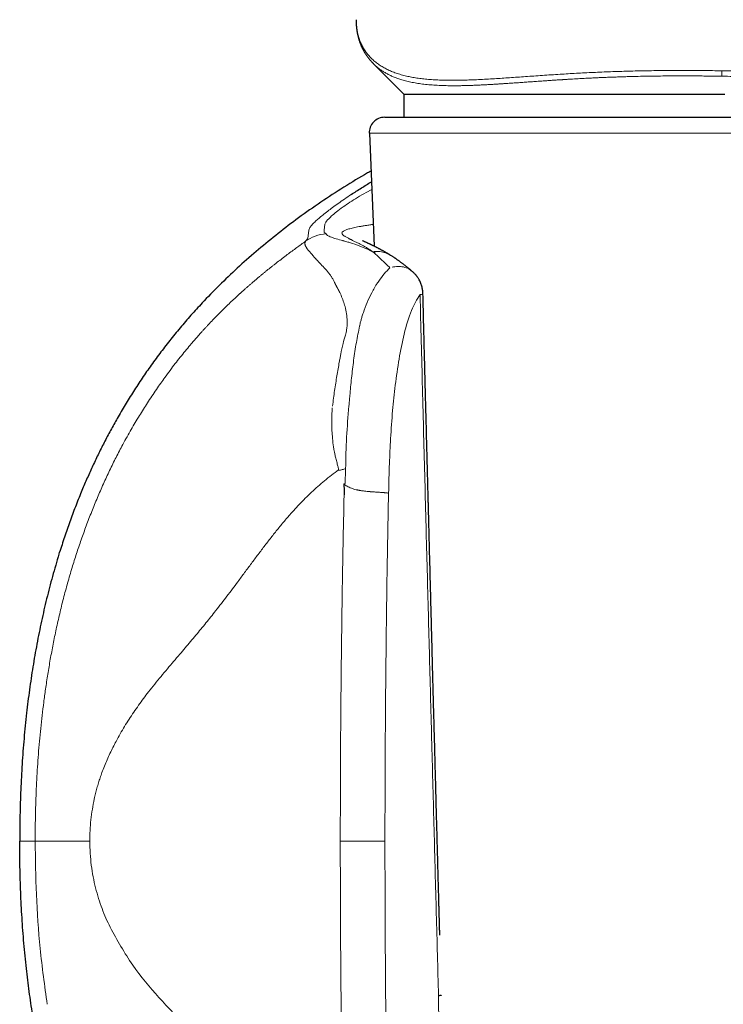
# Model space of a CAD drawing. Header units: millimetres. Extents: x 8 to 727, y 12 to 719.
# Tile 56 of 73: x 383 to 406, y 517 to 549. Entities that reach past the tile are written whole.
import ezdxf

# ---------------------------------------------------------------- set-up
doc = ezdxf.new("R2010")
doc.units = ezdxf.units.MM

msp = doc.modelspace()

# ---------------------------------------------------------------- linework, layer by layer
at = {"color": 7, "linetype": 'Continuous', "lineweight": 30}
for p, q in [((393.838, 549.458), (393.838, 549.45)), ((394.407, 548.021), (394.403, 548.025)), ((394.406, 548.019), (395.395, 547.03)), ((395.395, 547.03), (395.395, 546.282)), ((395.395, 547.03), (405.83, 547.03)), ((394.767, 546.282), (416.548, 546.282)), ((394.268, 545.761), (394.427, 542.084)), ((394.435, 541.913), (394.437, 541.859)), ((394.944, 541.797), (394.952, 541.792)), ((388.879, 540.289), (388.896, 540.307)), ((384.174, 532.063), (384.193, 532.124))]:
    msp.add_line(p, q, dxfattribs=at)
at = {"color": 252, "linetype": 'Continuous', "lineweight": 0}
for p, q in [((417.523, 545.761), (394.268, 545.761)), ((394.347, 543.935), (394.164, 543.836)), ((392.268, 542.34), (392.296, 542.612)), ((392.193, 542.246), (392.268, 542.34)), ((394.372, 541.906), (394.403, 541.891)), ((394.403, 541.891), (394.443, 541.854)), ((394.443, 541.854), (394.542, 541.761)), ((393.323, 522.724), (394.776, 522.724)), ((396.519, 517.691), (396.646, 503.204))]:
    msp.add_line(p, q, dxfattribs=at)
at = {"color": 7, "linetype": 'Continuous', "lineweight": 30}
msp.add_arc((394.767, 545.782), 0.5, 90, 182.4813, dxfattribs=at)
for points, knots in [([(393.837, 549.457), (393.837, 549.444), (393.837, 549.419), (393.838, 549.383), (393.839, 549.351), (393.84, 549.323), (393.842, 549.299), (393.843, 549.278), (393.845, 549.26), (393.846, 549.24), (393.848, 549.217), (393.851, 549.19), (393.855, 549.163), (393.858, 549.138), (393.861, 549.115), (393.864, 549.094), (393.868, 549.071), (393.872, 549.046), (393.877, 549.02), (393.883, 548.993), (393.89, 548.962), (393.897, 548.929), (393.906, 548.895), (393.914, 548.864), (393.922, 548.835), (393.931, 548.807), (393.939, 548.781), (393.948, 548.755), (393.957, 548.727), (393.969, 548.696), (393.981, 548.664), (393.994, 548.632), (394.007, 548.601), (394.02, 548.572), (394.033, 548.546), (394.044, 548.523), (394.054, 548.503), (394.064, 548.484), (394.074, 548.465), (394.087, 548.441), (394.103, 548.412), (394.123, 548.378), (394.144, 548.344), (394.165, 548.313), (394.185, 548.282), (394.206, 548.253), (394.228, 548.224), (394.25, 548.194), (394.272, 548.167), (394.294, 548.141), (394.315, 548.116), (394.341, 548.088), (394.371, 548.055), (394.393, 548.032), (394.405, 548.02)], [0, 0, 0, 0, 0.02267, 0.04342, 0.062255, 0.079181, 0.0942, 0.107315, 0.118567, 0.12922, 0.146039, 0.162955, 0.17989, 0.195602, 0.209932, 0.222894, 0.237078, 0.253007, 0.270672, 0.288779, 0.306342, 0.33002, 0.352259, 0.372437, 0.391216, 0.410885, 0.427099, 0.444192, 0.463289, 0.484556, 0.50799, 0.530136, 0.551908, 0.572833, 0.59156, 0.608006, 0.622055, 0.635684, 0.649431, 0.663298, 0.688348, 0.71373, 0.739005, 0.764543, 0.786318, 0.809346, 0.832613, 0.855423, 0.878547, 0.898537, 0.920279, 0.944341, 0.970911, 1, 1, 1, 1]), ([(394.321, 544.53), (394.284, 544.51), (393.985, 544.345), (393.439, 544.01), (392.689, 543.524), (391.977, 543.021), (391.301, 542.508), (390.661, 541.985), (390.047, 541.445), (389.455, 540.888), (389.082, 540.5), (388.895, 540.308)], [0, 0, 0, 0, 0.018393, 0.148683, 0.278251, 0.406995, 0.527541, 0.647187, 0.765858, 0.883484, 1, 1, 1, 1]), ([(393.681, 543.77), (393.788, 543.84), (393.989, 543.972), (394.226, 544.116), (394.336, 544.183)], [0, 0, 0, 0, 0.533433, 1, 1, 1, 1]), ([(394.945, 541.798), (394.941, 541.8), (394.93, 541.807), (394.912, 541.818), (394.892, 541.83), (394.876, 541.84), (394.863, 541.847), (394.853, 541.853), (394.844, 541.859), (394.832, 541.866), (394.817, 541.874), (394.799, 541.885), (394.78, 541.896), (394.762, 541.906), (394.744, 541.916), (394.726, 541.927), (394.704, 541.939), (394.681, 541.952), (394.657, 541.965), (394.636, 541.976), (394.615, 541.988), (394.592, 542), (394.566, 542.013), (394.538, 542.028), (394.511, 542.042), (394.485, 542.056), (394.456, 542.07), (394.425, 542.086), (394.392, 542.102), (394.362, 542.116), (394.336, 542.129), (394.312, 542.14), (394.291, 542.15), (394.269, 542.161), (394.245, 542.171), (394.22, 542.183), (394.188, 542.198), (394.153, 542.214), (394.116, 542.231), (394.09, 542.243), (394.073, 542.251), (394.063, 542.255), (394.055, 542.259), (394.05, 542.262), (394.045, 542.264), (394.043, 542.265), (394.043, 542.265), (394.043, 542.265)], [0, 0, 0, 0, 0.007765, 0.025526, 0.040453, 0.052564, 0.061729, 0.068305, 0.074779, 0.082184, 0.094375, 0.108454, 0.123408, 0.136829, 0.148619, 0.163438, 0.179388, 0.198001, 0.217748, 0.235031, 0.249709, 0.267651, 0.289656, 0.314018, 0.337185, 0.359115, 0.383103, 0.41164, 0.44434, 0.472446, 0.497829, 0.521342, 0.543302, 0.563996, 0.592078, 0.621787, 0.652775, 0.708251, 0.763968, 0.820875, 0.850016, 0.876389, 0.901106, 0.925977, 0.951733, 0.979286, 1, 1, 1, 1]), ([(395.664, 541.266), (395.656, 541.273), (395.643, 541.285), (395.624, 541.3), (395.61, 541.312), (395.599, 541.321), (395.591, 541.328), (395.582, 541.335), (395.57, 541.346), (395.554, 541.359), (395.527, 541.382), (395.491, 541.41), (395.451, 541.442), (395.414, 541.471), (395.379, 541.498), (395.344, 541.525), (395.312, 541.548), (395.284, 541.569), (395.258, 541.588), (395.232, 541.607), (395.204, 541.626), (395.177, 541.646), (395.15, 541.664), (395.127, 541.68), (395.105, 541.695), (395.082, 541.71), (395.056, 541.727), (395.025, 541.747), (394.99, 541.77), (394.966, 541.786), (394.953, 541.794)], [0, 0, 0, 0, 0.030247, 0.055167, 0.074769, 0.08906, 0.098248, 0.107234, 0.125176, 0.147785, 0.173429, 0.236798, 0.292127, 0.337014, 0.386494, 0.43591, 0.482037, 0.516454, 0.551994, 0.588646, 0.627204, 0.667991, 0.707694, 0.74122, 0.769086, 0.802352, 0.84164, 0.88753, 0.940278, 1, 1, 1, 1]), ([(396.011, 540.534), (396.011, 540.538), (396.011, 540.547), (396.01, 540.563), (396.009, 540.582), (396.007, 540.607), (396.004, 540.643), (395.997, 540.694), (395.984, 540.754), (395.967, 540.816), (395.946, 540.877), (395.921, 540.934), (395.897, 540.981), (395.875, 541.018), (395.856, 541.049), (395.837, 541.076), (395.82, 541.1), (395.804, 541.121), (395.786, 541.144), (395.765, 541.168), (395.742, 541.192), (395.724, 541.211), (395.71, 541.225), (395.699, 541.235), (395.684, 541.249), (395.672, 541.26), (395.664, 541.266), (395.663, 541.267)], [0, 0, 0, 0, 0.014128, 0.033665, 0.054824, 0.084766, 0.120337, 0.185633, 0.269578, 0.339841, 0.417376, 0.499964, 0.564621, 0.604395, 0.653282, 0.693971, 0.725252, 0.755623, 0.790355, 0.829905, 0.870202, 0.908709, 0.92561, 0.941164, 0.963425, 0.996264, 1, 1, 1, 1]), ([(388.878, 540.289), (388.755, 540.156), (388.509, 539.891), (388.155, 539.482), (387.814, 539.067), (387.487, 538.646), (387.175, 538.22), (386.877, 537.792), (386.594, 537.361), (386.323, 536.924), (386.152, 536.628), (386.066, 536.48)], [0, 0, 0, 0, 0.11475, 0.228687, 0.341818, 0.454218, 0.565964, 0.67515, 0.783842, 0.892106, 1, 1, 1, 1]), ([(396.559, 519.667), (396.559, 519.679), (396.558, 519.724), (396.556, 519.796), (396.554, 519.881), (396.552, 519.956), (396.55, 520.021), (396.548, 520.076), (396.547, 520.122), (396.546, 520.159), (396.545, 520.19), (396.545, 520.219), (396.544, 520.25), (396.543, 520.283), (396.542, 520.328), (396.54, 520.388), (396.538, 520.463), (396.535, 520.569), (396.531, 520.706), (396.527, 520.877), (396.522, 521.055), (396.517, 521.237), (396.512, 521.424), (396.507, 521.622), (396.501, 521.83), (396.495, 522.05), (396.487, 522.365), (396.476, 522.77), (396.463, 523.255), (396.45, 523.728), (396.438, 524.188), (396.427, 524.611), (396.416, 524.999), (396.407, 525.353), (396.398, 525.702), (396.389, 526.049), (396.379, 526.395), (396.359, 527.171), (396.336, 528.033), (396.311, 528.981), (396.295, 529.586), (396.279, 530.191), (396.263, 530.795), (396.249, 531.353), (396.236, 531.859), (396.224, 532.311), (396.212, 532.75), (396.201, 533.177), (396.193, 533.499), (396.187, 533.722), (396.184, 533.85), (396.18, 533.982), (396.177, 534.122), (396.173, 534.271), (396.169, 534.428), (396.164, 534.594), (396.16, 534.768), (396.155, 534.965), (396.149, 535.185), (396.143, 535.429), (396.136, 535.686), (396.129, 535.957), (396.122, 536.24), (396.114, 536.537), (396.106, 536.847), (396.098, 537.17), (396.089, 537.506), (396.08, 537.855), (396.071, 538.217), (396.061, 538.585), (396.052, 538.958), (396.042, 539.335), (396.032, 539.725), (396.022, 540.126), (396.015, 540.397), (396.011, 540.534)], [0, 0, 0, 0, 0.001813, 0.006402, 0.010442, 0.01402, 0.017134, 0.019786, 0.021978, 0.023705, 0.025053, 0.02644, 0.02792, 0.029495, 0.031164, 0.034468, 0.038089, 0.042021, 0.049592, 0.057805, 0.066661, 0.075111, 0.084074, 0.09355, 0.103538, 0.114038, 0.125051, 0.148933, 0.1722, 0.19485, 0.216885, 0.238305, 0.255684, 0.272635, 0.289264, 0.305873, 0.322482, 0.339091, 0.41739, 0.446381, 0.475371, 0.504361, 0.533351, 0.56229, 0.584522, 0.606158, 0.627199, 0.647644, 0.667495, 0.673597, 0.679641, 0.685892, 0.692603, 0.699773, 0.707262, 0.715194, 0.72357, 0.732389, 0.743465, 0.755169, 0.767501, 0.780462, 0.79405, 0.808267, 0.823111, 0.838584, 0.854684, 0.871413, 0.88877, 0.906754, 0.924287, 0.942378, 0.961027, 0.980234, 1, 1, 1, 1]), ([(386.066, 536.48), (385.994, 536.351), (385.849, 536.091), (385.642, 535.697), (385.443, 535.299), (385.253, 534.898), (385.071, 534.494), (384.888, 534.062), (384.704, 533.602), (384.522, 533.113), (384.35, 532.621), (384.245, 532.29), (384.192, 532.124)], [0, 0, 0, 0, 0.0939147, 0.1876258, 0.2811662, 0.3745668, 0.4678564, 0.5610617, 0.6708349, 0.7805614, 0.8902736, 1, 1, 1, 1]), ([(393.435, 534.354), (393.437, 534.332), (393.441, 534.29), (393.446, 534.231), (393.449, 534.188), (393.45, 534.159), (393.451, 534.141), (393.452, 534.125), (393.452, 534.11), (393.453, 534.096), (393.453, 534.073), (393.452, 534.04), (393.449, 534.012), (393.447, 533.999)], [0, 0, 0, 0, 0.187106, 0.353699, 0.499799, 0.551596, 0.600238, 0.645727, 0.688067, 0.727263, 0.763321, 0.885106, 1, 1, 1, 1]), ([(384.173, 532.063), (384.101, 531.823), (383.958, 531.342), (383.769, 530.614), (383.6, 529.88), (383.451, 529.14), (383.321, 528.396), (383.21, 527.647), (383.113, 526.87), (383.033, 526.065), (382.97, 525.231), (382.927, 524.396), (382.9, 523.56), (382.897, 523.002), (382.895, 522.724)], [0, 0, 0, 0, 0.079455, 0.158984, 0.238608, 0.318341, 0.398193, 0.478163, 0.558248, 0.646458, 0.734772, 0.823159, 0.911582, 1, 1, 1, 1]), ([(384.174, 513.384), (384.1, 513.629), (383.954, 514.117), (383.763, 514.855), (383.592, 515.595), (383.442, 516.338), (383.312, 517.082), (383.202, 517.829), (383.107, 518.602), (383.028, 519.403), (382.967, 520.23), (382.925, 521.06), (382.9, 521.891), (382.897, 522.446), (382.895, 522.724)], [0, 0, 0, 0, 0.080949, 0.161507, 0.241757, 0.321771, 0.401616, 0.481352, 0.56103, 0.648666, 0.736342, 0.8241, 0.911977, 1, 1, 1, 1]), ([(396.611, 517.708), (396.611, 517.707), (396.611, 517.706), (396.603, 517.703), (396.585, 517.7), (396.558, 517.696), (396.532, 517.693), (396.519, 517.691)], [0, 0, 0, 0, 0.068694, 0.283817, 0.511674, 0.750948, 1, 1, 1, 1])]:
    msp.add_open_spline(points, degree=3, knots=knots, dxfattribs=at)
at = {"color": 252, "linetype": 'Continuous', "lineweight": 0}
for points, knots in [([(393.838, 549.45), (393.838, 549.414), (393.838, 549.322), (393.853, 549.182), (393.88, 549.028), (393.92, 548.88), (393.972, 548.738), (394.034, 548.604), (394.107, 548.479), (394.189, 548.362), (394.283, 548.252), (394.387, 548.148), (394.5, 548.054), (394.619, 547.969), (394.745, 547.893), (394.88, 547.824), (395.025, 547.761), (395.179, 547.704), (395.343, 547.655), (395.511, 547.613), (395.684, 547.579), (395.86, 547.551), (396.044, 547.528), (396.238, 547.51), (396.441, 547.497), (396.651, 547.489), (396.869, 547.485), (397.094, 547.486), (397.327, 547.49), (397.568, 547.498), (397.818, 547.508), (398.076, 547.522), (398.331, 547.537), (398.583, 547.553), (398.831, 547.57), (399.086, 547.587), (399.349, 547.606), (399.619, 547.625), (399.896, 547.644), (400.18, 547.663), (400.459, 547.681), (400.733, 547.698), (401.002, 547.713), (401.275, 547.728), (401.552, 547.741), (401.833, 547.754), (402.116, 547.765), (402.403, 547.775), (402.694, 547.784), (402.989, 547.791), (403.289, 547.797), (403.592, 547.801), (403.897, 547.804), (404.203, 547.806), (404.509, 547.806), (404.814, 547.805), (405.12, 547.803), (405.426, 547.8), (405.631, 547.797), (405.733, 547.795)], [0, 0, 0, 0, 0.015766, 0.039135, 0.062429, 0.085665, 0.10886, 0.13203, 0.153869, 0.175717, 0.19759, 0.219505, 0.24148, 0.261527, 0.281657, 0.301839, 0.321957, 0.342016, 0.362032, 0.382021, 0.400334, 0.41865, 0.436984, 0.45535, 0.473762, 0.492235, 0.510312, 0.528424, 0.546491, 0.56451, 0.582496, 0.600465, 0.618433, 0.634167, 0.649927, 0.665725, 0.681576, 0.697506, 0.713479, 0.729416, 0.745302, 0.759507, 0.773696, 0.787882, 0.802078, 0.816296, 0.830296, 0.844348, 0.858466, 0.872586, 0.886907, 0.901181, 0.915425, 0.929651, 0.943876, 0.957858, 0.971865, 0.985908, 1, 1, 1, 1]), ([(405.733, 547.795), (405.837, 547.794), (406.045, 547.791), (406.356, 547.785), (406.666, 547.778), (406.974, 547.77), (407.278, 547.761), (407.579, 547.75), (407.877, 547.739), (408.173, 547.726), (408.469, 547.712), (408.765, 547.696), (409.06, 547.678), (409.352, 547.66), (409.639, 547.64), (409.919, 547.619), (410.193, 547.597), (410.461, 547.575), (410.724, 547.552), (410.994, 547.527), (411.271, 547.501), (411.553, 547.473), (411.83, 547.445), (412.1, 547.418), (412.363, 547.391), (412.618, 547.366), (412.866, 547.341), (413.117, 547.317), (413.373, 547.293), (413.631, 547.272), (413.88, 547.253), (414.121, 547.238), (414.354, 547.226), (414.579, 547.218), (414.804, 547.215), (415.028, 547.216), (415.249, 547.224), (415.459, 547.239), (415.659, 547.26), (415.848, 547.288), (416.028, 547.323), (416.193, 547.363), (416.344, 547.41), (416.483, 547.461), (416.614, 547.518), (416.737, 547.581), (416.851, 547.649), (416.96, 547.726), (417.064, 547.81), (417.161, 547.904), (417.249, 548.003), (417.327, 548.108), (417.397, 548.219), (417.458, 548.335), (417.511, 548.461), (417.556, 548.596), (417.592, 548.74), (417.616, 548.89), (417.629, 549.025), (417.629, 549.112), (417.629, 549.147)], [0, 0, 0, 0, 0.014309, 0.028562, 0.042772, 0.05695, 0.071111, 0.085016, 0.09893, 0.112868, 0.126843, 0.141136, 0.155476, 0.169801, 0.184067, 0.198287, 0.212222, 0.226139, 0.24005, 0.253966, 0.269802, 0.285676, 0.301604, 0.317523, 0.333366, 0.349148, 0.364884, 0.380588, 0.398512, 0.416427, 0.43435, 0.452298, 0.470285, 0.488332, 0.506401, 0.526568, 0.546666, 0.566714, 0.586733, 0.606741, 0.626756, 0.646803, 0.665221, 0.683672, 0.702137, 0.720553, 0.738918, 0.757245, 0.777207, 0.797152, 0.817094, 0.837046, 0.85702, 0.877027, 0.897083, 0.919196, 0.941322, 0.963434, 0.985551, 1, 1, 1, 1]), ([(405.731, 547.618), (405.652, 547.619), (405.496, 547.621), (405.266, 547.624), (405.043, 547.626), (404.825, 547.628), (404.614, 547.628), (404.403, 547.629), (404.161, 547.628), (403.889, 547.627), (403.593, 547.624), (403.3, 547.619), (403.048, 547.614), (402.833, 547.609), (402.653, 547.604), (402.473, 547.599), (402.292, 547.593), (402.11, 547.586), (401.928, 547.579), (401.754, 547.572), (401.579, 547.564), (401.4, 547.555), (401.207, 547.545), (400.985, 547.532), (400.818, 547.523), (400.707, 547.516), (400.676, 547.514), (400.645, 547.512), (400.613, 547.51), (400.582, 547.508), (400.55, 547.506), (400.492, 547.503), (400.404, 547.497), (400.28, 547.489), (400.169, 547.482), (400.075, 547.475), (400, 547.47), (399.921, 547.465), (399.841, 547.459), (399.753, 547.453), (399.663, 547.447), (399.574, 547.441), (399.499, 547.435), (399.428, 547.43), (399.349, 547.425), (399.228, 547.416), (399.074, 547.405), (398.9, 547.393), (398.774, 547.385), (398.691, 547.379), (398.647, 547.376), (398.604, 547.373), (398.561, 547.371), (398.52, 547.368), (398.48, 547.365), (398.441, 547.363), (398.361, 547.358), (398.243, 547.351), (398.09, 547.342), (397.943, 547.335), (397.803, 547.328), (397.669, 547.322), (397.536, 547.317), (397.406, 547.314), (397.279, 547.311), (397.159, 547.309), (397.042, 547.308), (396.929, 547.309), (396.82, 547.31), (396.668, 547.313), (396.476, 547.321), (396.253, 547.336), (396.043, 547.357), (395.846, 547.384), (395.662, 547.417), (395.487, 547.456), (395.332, 547.499), (395.196, 547.543), (395.076, 547.588), (394.963, 547.637), (394.856, 547.691), (394.754, 547.748), (394.659, 547.809), (394.551, 547.888), (394.466, 547.958), (394.417, 548.01), (394.407, 548.021)], [0, 0, 0, 0, 0.013723, 0.027104, 0.040143, 0.052839, 0.065191, 0.077199, 0.089916, 0.107705, 0.125337, 0.14281, 0.160123, 0.170991, 0.181981, 0.193094, 0.204328, 0.215683, 0.227158, 0.238754, 0.248862, 0.260917, 0.273549, 0.286754, 0.305061, 0.307177, 0.309307, 0.311449, 0.313603, 0.31577, 0.317949, 0.32014, 0.327629, 0.336281, 0.346094, 0.351122, 0.356407, 0.362161, 0.368208, 0.373822, 0.381378, 0.387981, 0.393631, 0.398331, 0.404007, 0.411535, 0.426018, 0.439737, 0.452695, 0.456369, 0.459976, 0.463519, 0.466995, 0.470406, 0.473752, 0.477032, 0.480247, 0.493846, 0.507118, 0.520065, 0.532689, 0.544993, 0.556977, 0.569941, 0.582038, 0.593978, 0.605761, 0.617389, 0.628863, 0.640186, 0.666484, 0.692432, 0.718051, 0.743365, 0.768394, 0.79316, 0.818478, 0.838533, 0.858577, 0.878621, 0.898678, 0.918758, 0.938873, 0.959032, 0.991273, 1, 1, 1, 1]), ([(405.731, 547.618), (405.731, 547.631), (405.731, 547.655), (405.732, 547.699), (405.732, 547.746), (405.733, 547.779), (405.733, 547.795)], [0, 0, 0, 0, 0.255116, 0.5, 0.744884, 1, 1, 1, 1]), ([(417.06, 547.697), (417.042, 547.679), (416.99, 547.625), (416.888, 547.543), (416.756, 547.451), (416.607, 547.367), (416.447, 547.293), (416.272, 547.228), (416.083, 547.173), (415.884, 547.128), (415.677, 547.093), (415.463, 547.067), (415.237, 547.05), (414.995, 547.04), (414.778, 547.037), (414.598, 547.039), (414.46, 547.043), (414.321, 547.048), (414.176, 547.054), (414.024, 547.063), (413.883, 547.072), (413.754, 547.081), (413.64, 547.089), (413.522, 547.099), (413.402, 547.109), (413.285, 547.119), (413.17, 547.129), (413.064, 547.139), (412.96, 547.149), (412.859, 547.159), (412.754, 547.169), (412.646, 547.18), (412.543, 547.19), (412.426, 547.202), (412.289, 547.216), (412.121, 547.233), (411.915, 547.254), (411.685, 547.277), (411.432, 547.302), (411.184, 547.327), (410.908, 547.353), (410.601, 547.382), (410.259, 547.411), (409.903, 547.44), (409.535, 547.467), (409.162, 547.493), (408.789, 547.515), (408.434, 547.535), (408.099, 547.551), (407.782, 547.565), (407.465, 547.577), (407.14, 547.587), (406.803, 547.597), (406.455, 547.605), (406.097, 547.612), (405.854, 547.616), (405.731, 547.618)], [0, 0, 0, 0, 0.014698, 0.042894, 0.072616, 0.102188, 0.131696, 0.161338, 0.19106, 0.220905, 0.249198, 0.27661, 0.304373, 0.332544, 0.361156, 0.376321, 0.390125, 0.404222, 0.418618, 0.433314, 0.448317, 0.458595, 0.469014, 0.479577, 0.490283, 0.500909, 0.510191, 0.519756, 0.527925, 0.536292, 0.544855, 0.553618, 0.56244, 0.569501, 0.581422, 0.594357, 0.608312, 0.627959, 0.645513, 0.663106, 0.680739, 0.703228, 0.7259, 0.749001, 0.772901, 0.796367, 0.819365, 0.841888, 0.861203, 0.879978, 0.898524, 0.917653, 0.937366, 0.957662, 0.97854, 1, 1, 1, 1]), ([(394.164, 543.836), (394.068, 543.78), (393.871, 543.666), (393.624, 543.508), (393.388, 543.346), (393.176, 543.191), (393.085, 543.112), (393.036, 543.07)], [0, 0, 0, 0, 0.155294, 0.319376, 0.496351, 0.733224, 1, 1, 1, 1]), ([(392.518, 542.896), (392.55, 542.925), (392.613, 542.983), (392.747, 543.095), (392.944, 543.25), (393.229, 543.463), (393.532, 543.669), (393.681, 543.77)], [0, 0, 0, 0, 0.171883, 0.337058, 0.496428, 0.753798, 1, 1, 1, 1]), ([(392.296, 542.612), (392.303, 542.629), (392.315, 542.66), (392.352, 542.719), (392.41, 542.79), (392.483, 542.862), (392.518, 542.896)], [0, 0, 0, 0, 0.277881, 0.499061, 0.761289, 1, 1, 1, 1]), ([(393.036, 543.07), (392.974, 543.01), (392.849, 542.888), (392.832, 542.83), (392.823, 542.801)], [0, 0, 0, 0, 0.4967772, 1, 1, 1, 1]), ([(392.823, 542.801), (392.816, 542.758), (392.803, 542.67), (392.802, 542.58), (392.801, 542.535)], [0, 0, 0, 0, 0.49932, 1, 1, 1, 1]), ([(392.801, 542.535), (392.813, 542.528), (392.836, 542.515), (392.857, 542.5), (392.868, 542.493)], [0, 0, 0, 0, 0.499793, 1, 1, 1, 1]), ([(394.372, 541.906), (394.366, 541.911), (394.351, 541.923), (394.324, 541.942), (394.289, 541.966), (394.247, 541.994), (394.199, 542.025), (394.152, 542.053), (394.104, 542.081), (394.057, 542.107), (394.009, 542.133), (393.961, 542.159), (393.893, 542.194), (393.812, 542.234), (393.745, 542.266), (393.704, 542.286), (393.684, 542.296), (393.665, 542.305), (393.646, 542.314), (393.628, 542.323), (393.6, 542.337), (393.563, 542.355), (393.52, 542.378), (393.483, 542.399), (393.452, 542.419), (393.426, 542.438), (393.405, 542.456), (393.384, 542.479), (393.373, 542.507), (393.379, 542.539), (393.402, 542.559), (393.414, 542.569)], [0, 0, 0, 0, 0.00942, 0.022575, 0.039552, 0.060466, 0.085471, 0.11068, 0.131098, 0.158166, 0.184015, 0.20858, 0.239293, 0.299852, 0.358531, 0.373551, 0.388414, 0.403115, 0.417647, 0.432003, 0.446178, 0.489313, 0.532392, 0.575314, 0.617934, 0.660117, 0.70174, 0.746819, 0.831779, 0.916307, 1, 1, 1, 1]), ([(393.414, 542.569), (393.424, 542.576), (393.444, 542.589), (393.487, 542.609), (393.539, 542.628), (393.6, 542.647), (393.671, 542.666), (393.751, 542.685), (393.839, 542.704), (393.936, 542.723), (394.042, 542.741), (394.159, 542.76), (394.276, 542.778), (394.359, 542.79), (394.396, 542.795)], [0, 0, 0, 0, 0.085459, 0.170842, 0.256153, 0.341396, 0.426575, 0.510171, 0.593709, 0.677188, 0.760609, 0.845488, 0.930306, 1, 1, 1, 1]), ([(387.616, 537.815), (387.673, 537.892), (387.784, 538.044), (387.95, 538.263), (388.114, 538.472), (388.278, 538.674), (388.426, 538.852), (388.558, 539.007), (388.673, 539.138), (388.759, 539.235), (388.817, 539.3), (388.849, 539.335), (388.881, 539.37), (388.912, 539.405), (388.943, 539.438), (388.974, 539.472), (389.004, 539.504), (389.072, 539.577), (389.179, 539.689), (389.326, 539.841), (389.479, 539.994), (389.629, 540.142), (389.779, 540.285), (389.92, 540.417), (390.018, 540.507), (390.072, 540.557), (390.088, 540.57), (390.103, 540.584), (390.118, 540.598), (390.133, 540.612), (390.149, 540.625), (390.181, 540.654), (390.23, 540.698), (390.299, 540.759), (390.372, 540.822), (390.449, 540.889), (390.53, 540.959), (390.613, 541.029), (390.693, 541.096), (390.768, 541.158), (390.838, 541.215), (390.904, 541.27), (390.972, 541.324), (391.041, 541.38), (391.115, 541.439), (391.192, 541.5), (391.3, 541.584), (391.435, 541.688), (391.595, 541.81), (391.751, 541.926), (391.902, 542.037), (392.049, 542.143), (392.146, 542.212), (392.193, 542.246)], [0, 0, 0, 0, 0.038785, 0.076222, 0.112314, 0.148038, 0.183735, 0.209079, 0.233723, 0.257671, 0.264595, 0.27146, 0.278264, 0.285009, 0.291695, 0.298321, 0.304888, 0.311396, 0.342201, 0.374321, 0.40779, 0.442635, 0.474457, 0.507381, 0.537276, 0.540686, 0.544107, 0.547539, 0.550982, 0.554436, 0.5579, 0.561377, 0.575969, 0.591532, 0.608067, 0.625576, 0.644061, 0.663524, 0.681659, 0.698586, 0.713794, 0.728772, 0.743479, 0.75885, 0.774885, 0.792273, 0.809762, 0.845116, 0.87901, 0.911444, 0.942419, 0.971937, 1, 1, 1, 1]), ([(392.193, 542.246), (392.191, 542.241), (392.185, 542.232), (392.179, 542.218), (392.175, 542.203), (392.173, 542.186), (392.173, 542.167), (392.175, 542.146), (392.181, 542.124), (392.19, 542.099), (392.202, 542.071), (392.214, 542.051), (392.22, 542.041)], [0, 0, 0, 0, 0.074719, 0.155018, 0.240908, 0.332403, 0.429516, 0.532262, 0.640661, 0.754732, 0.874502, 1, 1, 1, 1]), ([(392.868, 542.493), (392.743, 542.476), (392.5, 542.442), (392.294, 542.31), (392.193, 542.246)], [0, 0, 0, 0, 0.511996, 1, 1, 1, 1]), ([(392.868, 542.493), (392.872, 542.475), (392.879, 542.439), (392.984, 542.398), (393.037, 542.377)], [0, 0, 0, 0, 0.4973649, 1, 1, 1, 1]), ([(393.037, 542.377), (393.086, 542.361), (393.185, 542.329), (393.329, 542.288), (393.403, 542.267)], [0, 0, 0, 0, 0.48872, 1, 1, 1, 1]), ([(393.403, 542.267), (393.415, 542.264), (393.438, 542.257), (393.464, 542.251), (393.476, 542.247)], [0, 0, 0, 0, 0.54299, 1, 1, 1, 1]), ([(393.476, 542.247), (393.516, 542.237), (393.595, 542.215), (393.678, 542.189), (393.719, 542.177)], [0, 0, 0, 0, 0.507632, 1, 1, 1, 1]), ([(392.226, 542.031), (392.225, 542.032), (392.223, 542.036), (392.221, 542.039), (392.22, 542.041)], [0, 0, 0, 0, 0.500054, 1, 1, 1, 1]), ([(392.226, 542.031), (392.231, 542.024), (392.243, 542.006), (392.29, 541.944), (392.351, 541.877), (392.398, 541.826)], [0, 0, 0, 0, 0.11099, 0.314256, 1, 1, 1, 1]), ([(393.719, 542.177), (393.825, 542.141), (394.033, 542.071), (394.261, 541.96), (394.372, 541.906)], [0, 0, 0, 0, 0.512963, 1, 1, 1, 1]), ([(394.372, 541.906), (394.405, 541.911), (394.469, 541.919), (394.565, 541.918), (394.66, 541.907), (394.752, 541.885), (394.84, 541.853), (394.904, 541.823), (394.937, 541.802), (394.944, 541.797)], [0, 0, 0, 0, 0.159377, 0.318851, 0.478492, 0.638244, 0.797982, 0.957575, 1, 1, 1, 1]), ([(392.423, 541.799), (392.419, 541.803), (392.41, 541.812), (392.402, 541.821), (392.398, 541.826)], [0, 0, 0, 0, 0.500171, 1, 1, 1, 1]), ([(392.468, 541.744), (392.46, 541.753), (392.445, 541.772), (392.43, 541.79), (392.423, 541.799)], [0, 0, 0, 0, 0.500325, 1, 1, 1, 1]), ([(392.66, 541.533), (392.658, 541.534), (392.655, 541.537), (392.645, 541.548), (392.609, 541.586), (392.543, 541.655), (392.495, 541.712), (392.468, 541.744)], [0, 0, 0, 0, 0.014914, 0.044162, 0.145595, 0.519391, 1, 1, 1, 1]), ([(394.542, 541.761), (394.602, 541.705), (394.701, 541.613), (394.84, 541.481), (394.912, 541.409), (394.938, 541.384)], [0, 0, 0, 0, 0.496664, 0.820633, 1, 1, 1, 1]), ([(392.945, 541.219), (392.895, 541.277), (392.796, 541.394), (392.705, 541.486), (392.66, 541.533)], [0, 0, 0, 0, 0.498425, 1, 1, 1, 1]), ([(394.938, 541.384), (394.874, 541.322), (394.746, 541.196), (394.632, 541.031), (394.575, 540.948)], [0, 0, 0, 0, 0.493293, 1, 1, 1, 1]), ([(395.011, 541.404), (395.072, 541.414), (395.196, 541.436), (395.379, 541.415), (395.541, 541.361), (395.624, 541.293), (395.66, 541.263)], [0, 0, 0, 0, 0.246597, 0.510408, 0.786558, 1, 1, 1, 1]), ([(393.139, 540.901), (393.126, 540.929), (393.098, 540.987), (393.052, 541.067), (393, 541.146), (392.964, 541.194), (392.945, 541.219)], [0, 0, 0, 0, 0.228397, 0.471102, 0.728271, 1, 1, 1, 1]), ([(394.575, 540.948), (394.547, 540.912), (394.498, 540.849), (394.463, 540.781), (394.447, 540.751)], [0, 0, 0, 0, 0.567145, 1, 1, 1, 1]), ([(393.144, 540.89), (393.143, 540.892), (393.142, 540.896), (393.14, 540.899), (393.139, 540.901)], [0, 0, 0, 0, 0.500029, 1, 1, 1, 1]), ([(393.348, 540.488), (393.341, 540.503), (393.327, 540.536), (393.302, 540.587), (393.273, 540.644), (393.252, 540.684), (393.24, 540.706), (393.238, 540.709), (393.236, 540.713), (393.234, 540.718), (393.231, 540.723), (393.228, 540.729), (393.222, 540.739), (393.214, 540.755), (393.202, 540.776), (393.192, 540.797), (393.182, 540.814), (393.175, 540.828), (393.169, 540.84), (393.163, 540.852), (393.157, 540.863), (393.153, 540.873), (393.148, 540.882), (393.145, 540.888), (393.144, 540.89)], [0, 0, 0, 0, 0.104437, 0.225132, 0.362071, 0.515214, 0.522065, 0.53061, 0.54085, 0.552784, 0.566411, 0.58173, 0.598742, 0.645012, 0.700479, 0.76513, 0.802448, 0.837487, 0.870251, 0.900741, 0.928959, 0.954907, 0.978587, 1, 1, 1, 1]), ([(394.447, 540.751), (394.43, 540.721), (394.396, 540.66), (394.363, 540.596), (394.346, 540.564)], [0, 0, 0, 0, 0.494623, 1, 1, 1, 1]), ([(393.478, 540.119), (393.46, 540.181), (393.421, 540.312), (393.373, 540.427), (393.348, 540.488)], [0, 0, 0, 0, 0.471449, 1, 1, 1, 1]), ([(394.346, 540.564), (394.295, 540.464), (394.192, 540.26), (394.113, 540.037), (394.073, 539.924)], [0, 0, 0, 0, 0.4954056, 1, 1, 1, 1]), ([(395.398, 539.224), (395.47, 539.498), (395.605, 540.014), (395.818, 540.351), (395.918, 540.509)], [0, 0, 0, 0, 0.5322463, 1, 1, 1, 1]), ([(395.918, 540.509), (395.947, 540.513), (396.001, 540.522), (396.006, 540.53), (396.008, 540.534)], [0, 0, 0, 0, 0.530589, 1, 1, 1, 1]), ([(395.918, 540.509), (395.931, 539.997), (395.957, 538.979), (395.996, 537.46), (396.035, 535.953), (396.074, 534.461), (396.112, 532.991), (396.15, 531.543), (396.187, 530.117), (396.224, 528.705), (396.262, 527.296), (396.299, 525.891), (396.336, 524.491), (396.373, 523.104), (396.41, 521.732), (396.446, 520.373), (396.483, 519.027), (396.507, 518.135), (396.519, 517.691)], [0, 0, 0, 0, 0.067208, 0.133815, 0.199821, 0.265227, 0.330032, 0.393095, 0.455579, 0.517484, 0.578809, 0.640789, 0.702165, 0.762939, 0.823109, 0.882676, 0.941639, 1, 1, 1, 1]), ([(393.55, 539.647), (393.544, 539.729), (393.532, 539.898), (393.496, 540.044), (393.478, 540.119)], [0, 0, 0, 0, 0.489729, 1, 1, 1, 1]), ([(393.529, 539.373), (393.537, 539.421), (393.551, 539.516), (393.551, 539.604), (393.55, 539.647)], [0, 0, 0, 0, 0.515431, 1, 1, 1, 1]), ([(393.997, 539.674), (393.992, 539.656), (393.982, 539.619), (393.972, 539.581), (393.968, 539.562)], [0, 0, 0, 0, 0.489785, 1, 1, 1, 1]), ([(394.073, 539.924), (394.058, 539.878), (394.031, 539.796), (394.008, 539.711), (393.997, 539.674)], [0, 0, 0, 0, 0.55494, 1, 1, 1, 1]), ([(393.529, 539.373), (393.523, 539.342), (393.512, 539.283), (393.496, 539.222), (393.488, 539.192)], [0, 0, 0, 0, 0.509938, 1, 1, 1, 1]), ([(393.953, 539.488), (393.915, 539.31), (393.838, 538.946), (393.785, 538.568), (393.758, 538.375)], [0, 0, 0, 0, 0.490004, 1, 1, 1, 1]), ([(393.965, 539.551), (393.963, 539.537), (393.959, 539.518), (393.955, 539.497), (393.953, 539.49), (393.953, 539.488)], [0, 0, 0, 0, 0.675063, 0.88157, 1, 1, 1, 1]), ([(393.968, 539.562), (393.967, 539.56), (393.966, 539.557), (393.966, 539.553), (393.965, 539.551)], [0, 0, 0, 0, 0.499981, 1, 1, 1, 1]), ([(393.488, 539.192), (393.462, 539.102), (393.404, 538.899), (393.362, 538.692), (393.339, 538.577)], [0, 0, 0, 0, 0.440733, 1, 1, 1, 1]), ([(395.113, 537.562), (395.15, 537.848), (395.225, 538.421), (395.34, 538.956), (395.398, 539.224)], [0, 0, 0, 0, 0.499728, 1, 1, 1, 1]), ([(393.339, 538.577), (393.33, 538.533), (393.314, 538.447), (393.298, 538.359), (393.29, 538.316)], [0, 0, 0, 0, 0.500581, 1, 1, 1, 1]), ([(393.758, 538.375), (393.734, 538.182), (393.685, 537.802), (393.651, 537.413), (393.634, 537.223)], [0, 0, 0, 0, 0.509358, 1, 1, 1, 1]), ([(393.29, 538.316), (393.277, 538.242), (393.251, 538.093), (393.212, 537.865), (393.174, 537.63), (393.138, 537.387), (393.102, 537.137), (393.081, 536.967), (393.07, 536.882)], [0, 0, 0, 0, 0.1565436, 0.3171579, 0.4818231, 0.6505246, 0.823252, 1, 1, 1, 1]), ([(386.249, 535.632), (386.295, 535.716), (386.384, 535.88), (386.519, 536.119), (386.653, 536.349), (386.786, 536.57), (386.917, 536.781), (387.053, 536.994), (387.193, 537.208), (387.338, 537.422), (387.478, 537.624), (387.571, 537.752), (387.616, 537.815)], [0, 0, 0, 0, 0.109433, 0.215545, 0.318342, 0.417827, 0.514001, 0.606865, 0.712059, 0.81265, 0.908632, 1, 1, 1, 1]), ([(394.894, 534.052), (394.902, 534.373), (394.918, 534.965), (394.959, 535.86), (395.017, 536.715), (395.082, 537.287), (395.113, 537.562)], [0, 0, 0, 0, 0.271257, 0.500272, 0.760144, 1, 1, 1, 1]), ([(393.634, 537.223), (393.629, 537.166), (393.619, 537.054), (393.61, 536.942), (393.605, 536.886)], [0, 0, 0, 0, 0.504044, 1, 1, 1, 1]), ([(393.059, 535.965), (393.05, 536.12), (393.034, 536.405), (393.054, 536.693), (393.063, 536.824)], [0, 0, 0, 0, 0.541902, 1, 1, 1, 1]), ([(393.605, 536.886), (393.576, 536.548), (393.518, 535.872), (393.503, 535.187), (393.496, 534.845)], [0, 0, 0, 0, 0.500956, 1, 1, 1, 1]), ([(393.127, 535.417), (393.112, 535.508), (393.082, 535.689), (393.067, 535.873), (393.059, 535.965)], [0, 0, 0, 0, 0.498639, 1, 1, 1, 1]), ([(383.736, 527.67), (383.76, 527.832), (383.808, 528.157), (383.89, 528.645), (383.982, 529.135), (384.083, 529.629), (384.194, 530.126), (384.317, 530.625), (384.452, 531.126), (384.593, 531.612), (384.742, 532.082), (384.895, 532.537), (385.06, 532.993), (385.236, 533.45), (385.422, 533.903), (385.617, 534.349), (385.819, 534.786), (386.029, 535.214), (386.176, 535.494), (386.249, 535.632)], [0, 0, 0, 0, 0.057896, 0.116402, 0.175531, 0.235296, 0.295715, 0.356806, 0.418594, 0.481104, 0.53775, 0.595024, 0.65295, 0.711499, 0.770426, 0.828385, 0.886148, 0.943443, 1, 1, 1, 1]), ([(393.27, 534.809), (393.267, 534.823), (393.261, 534.854), (393.25, 534.905), (393.235, 534.965), (393.217, 535.034), (393.198, 535.109), (393.179, 535.184), (393.162, 535.253), (393.148, 535.315), (393.136, 535.369), (393.13, 535.402), (393.127, 535.417)], [0, 0, 0, 0, 0.067251, 0.150077, 0.248594, 0.362909, 0.493129, 0.621212, 0.735995, 0.837417, 0.925428, 1, 1, 1, 1]), ([(393.278, 534.787), (393.313, 534.797), (393.385, 534.816), (393.459, 534.835), (393.496, 534.844)], [0, 0, 0, 0, 0.498994, 1, 1, 1, 1]), ([(393.496, 534.845), (393.493, 534.771), (393.487, 534.61), (393.481, 534.45), (393.478, 534.364)], [0, 0, 0, 0, 0.4617, 1, 1, 1, 1]), ([(393.27, 534.809), (393.191, 534.751), (393.035, 534.636), (392.809, 534.454), (392.593, 534.268), (392.385, 534.078), (392.186, 533.885), (391.994, 533.688), (391.786, 533.464), (391.563, 533.21), (391.327, 532.927), (391.097, 532.639), (390.873, 532.349), (390.651, 532.056), (390.431, 531.761), (390.211, 531.464), (390.006, 531.187), (389.814, 530.93), (389.635, 530.694), (389.453, 530.457), (389.279, 530.233), (389.112, 530.022), (388.952, 529.823), (388.788, 529.624), (388.621, 529.422), (388.45, 529.219), (388.276, 529.012), (388.092, 528.796), (387.898, 528.569), (387.696, 528.33), (387.491, 528.086), (387.286, 527.835), (387.096, 527.594), (386.92, 527.364), (386.761, 527.145), (386.604, 526.921), (386.452, 526.692), (386.305, 526.457), (386.163, 526.218), (386.038, 525.99), (385.927, 525.776), (385.83, 525.576), (385.739, 525.373), (385.652, 525.167), (385.577, 524.972), (385.513, 524.789), (385.458, 524.619), (385.407, 524.447), (385.361, 524.273), (385.334, 524.154), (385.32, 524.095)], [0, 0, 0, 0, 0.020434, 0.040546, 0.060353, 0.079868, 0.099107, 0.118107, 0.136914, 0.162536, 0.187977, 0.213328, 0.238676, 0.264106, 0.289698, 0.315537, 0.341705, 0.362554, 0.383709, 0.405229, 0.427179, 0.445692, 0.464587, 0.48391, 0.50371, 0.524031, 0.544905, 0.566353, 0.590629, 0.615642, 0.641346, 0.667647, 0.694453, 0.716518, 0.73879, 0.7612, 0.783683, 0.806175, 0.828615, 0.850947, 0.868348, 0.885629, 0.902773, 0.919757, 0.936542, 0.949566, 0.962431, 0.975126, 0.987648, 1, 1, 1, 1]), ([(393.278, 534.787), (393.276, 534.791), (393.274, 534.798), (393.271, 534.805), (393.27, 534.809)], [0, 0, 0, 0, 0.5004143, 1, 1, 1, 1]), ([(393.435, 534.354), (393.453, 534.34), (393.489, 534.311), (393.548, 534.273), (393.613, 534.239), (393.684, 534.209), (393.76, 534.183), (393.822, 534.166), (393.867, 534.156), (393.893, 534.15), (393.921, 534.144), (393.949, 534.139), (393.979, 534.134), (394.009, 534.129), (394.055, 534.123), (394.117, 534.115), (394.197, 534.106), (394.255, 534.101), (394.29, 534.098), (394.303, 534.097), (394.317, 534.096), (394.331, 534.095), (394.346, 534.094), (394.368, 534.092), (394.399, 534.09), (394.446, 534.087), (394.503, 534.083), (394.569, 534.079), (394.622, 534.075), (394.663, 534.072), (394.69, 534.07), (394.712, 534.069), (394.729, 534.068), (394.742, 534.066), (394.757, 534.065), (394.781, 534.063), (394.815, 534.06), (394.856, 534.056), (394.881, 534.053), (394.894, 534.052)], [0, 0, 0, 0, 0.0435953, 0.0876765, 0.1325389, 0.1784111, 0.2254865, 0.2739156, 0.2888737, 0.3042872, 0.3201622, 0.3365036, 0.3533149, 0.3705984, 0.3883553, 0.4316131, 0.4774003, 0.525626, 0.5330548, 0.5408243, 0.5489337, 0.557382, 0.5661676, 0.5752891, 0.5981055, 0.6227442, 0.6634429, 0.7080156, 0.7561809, 0.7778419, 0.8000643, 0.8201135, 0.8303742, 0.8419614, 0.8548485, 0.8690047, 0.9067574, 0.9506587, 1, 1, 1, 1]), ([(393.478, 534.364), (393.478, 534.363), (393.478, 534.363), (393.477, 534.363), (393.477, 534.361), (393.473, 534.359), (393.459, 534.356), (393.446, 534.355), (393.436, 534.354)], [0, 0, 0, 0, 0.00786, 0.016007, 0.034625, 0.087634, 0.274678, 1, 1, 1, 1]), ([(393.447, 533.999), (393.435, 533.448), (393.41, 532.247), (393.377, 530.294), (393.349, 528.039), (393.327, 525.482), (393.325, 523.677), (393.323, 522.724)], [0, 0, 0, 0, 0.146566, 0.31984, 0.519824, 0.746533, 1, 1, 1, 1]), ([(394.776, 522.724), (394.777, 523.264), (394.778, 524.345), (394.785, 525.965), (394.797, 527.584), (394.814, 529.203), (394.835, 530.82), (394.862, 532.436), (394.883, 533.513), (394.894, 534.052)], [0, 0, 0, 0, 0.143055, 0.286032, 0.428939, 0.571782, 0.714568, 0.857305, 1, 1, 1, 1]), ([(383.475, 525.139), (383.484, 525.278), (383.503, 525.556), (383.538, 525.975), (383.578, 526.395), (383.625, 526.818), (383.677, 527.244), (383.716, 527.528), (383.736, 527.67)], [0, 0, 0, 0, 0.163369, 0.327957, 0.49384, 0.661093, 0.829789, 1, 1, 1, 1]), ([(383.399, 522.724), (383.4, 522.853), (383.4, 523.114), (383.406, 523.509), (383.416, 523.91), (383.431, 524.317), (383.449, 524.727), (383.466, 525.001), (383.475, 525.139)], [0, 0, 0, 0, 0.1605239, 0.3239633, 0.4899734, 0.6582105, 0.8283325, 1, 1, 1, 1]), ([(385.32, 524.095), (385.278, 523.872), (385.193, 523.434), (385.18, 522.958), (385.174, 522.724)], [0, 0, 0, 0, 0.507874, 1, 1, 1, 1]), ([(382.895, 522.724), (382.897, 522.724), (382.901, 522.724), (382.921, 522.724), (382.954, 522.724), (382.998, 522.724), (383.055, 522.724), (383.123, 522.724), (383.203, 522.724), (383.293, 522.724), (383.364, 522.724), (383.399, 522.724)], [0, 0, 0, 0, 0.1119894, 0.223983, 0.3359802, 0.4479803, 0.5599826, 0.6699864, 0.779991, 0.8899957, 1, 1, 1, 1]), ([(383.399, 522.724), (383.407, 522.146), (383.422, 520.977), (383.543, 519.202), (383.706, 518.018), (383.789, 517.414)], [0, 0, 0, 0, 0.324014, 0.655125, 1, 1, 1, 1]), ([(383.399, 522.724), (383.438, 522.724), (383.515, 522.724), (383.88, 522.724), (384.41, 522.724), (384.92, 522.724), (385.174, 522.724)], [0, 0, 0, 0, 0.249319, 0.5, 0.750681, 1, 1, 1, 1]), ([(385.174, 522.724), (385.184, 522.459), (385.204, 521.926), (385.356, 521.189), (385.564, 520.517), (385.745, 520.12), (385.835, 519.921)], [0, 0, 0, 0, 0.24669, 0.495352, 0.746903, 1, 1, 1, 1]), ([(393.452, 510.947), (393.44, 511.523), (393.414, 512.78), (393.38, 514.822), (393.35, 517.177), (393.328, 519.846), (393.325, 521.729), (393.323, 522.724)], [0, 0, 0, 0, 0.146911, 0.3203551, 0.5203364, 0.7468724, 1, 1, 1, 1]), ([(394.902, 510.995), (394.891, 511.552), (394.868, 512.667), (394.84, 514.341), (394.816, 516.015), (394.798, 517.691), (394.786, 519.367), (394.778, 521.045), (394.777, 522.164), (394.776, 522.724)], [0, 0, 0, 0, 0.142685, 0.285414, 0.428196, 0.571038, 0.713948, 0.856933, 1, 1, 1, 1]), ([(385.835, 519.921), (386.068, 519.499), (386.529, 518.664), (387.13, 517.974), (387.426, 517.633)], [0, 0, 0, 0, 0.506283, 1, 1, 1, 1]), ([(387.426, 517.633), (387.575, 517.471), (387.872, 517.149), (388.188, 516.831), (388.346, 516.672)], [0, 0, 0, 0, 0.503048, 1, 1, 1, 1])]:
    msp.add_open_spline(points, degree=3, knots=knots, dxfattribs=at)

doc.saveas('drawing.dxf')
